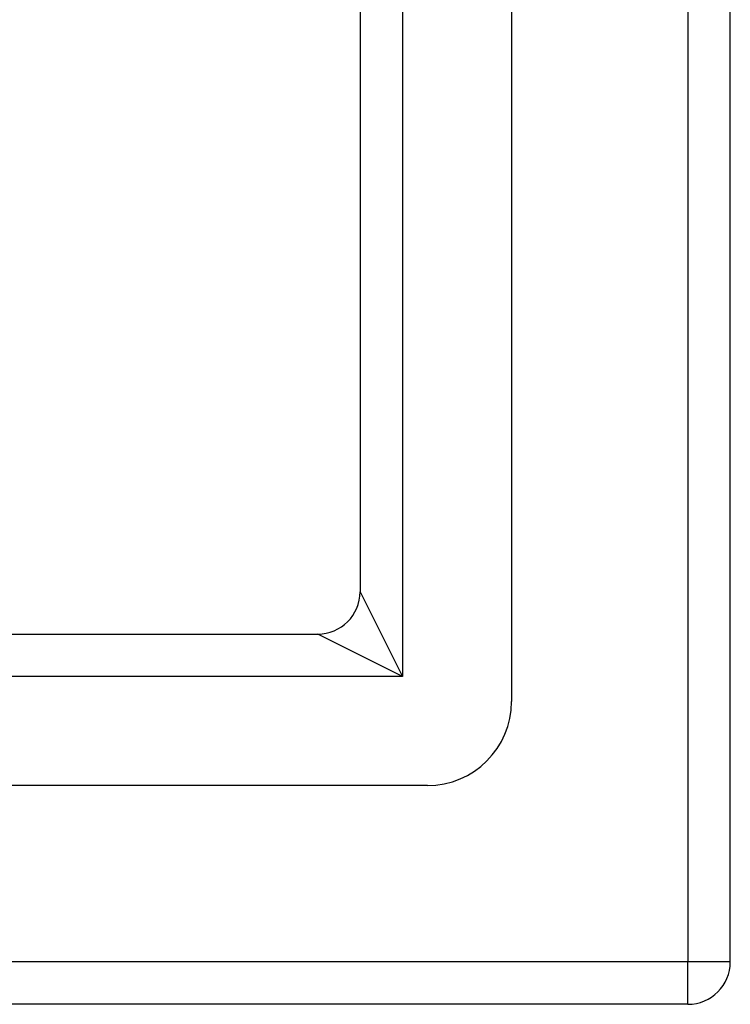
# Model space of a CAD drawing. Header units: inches. Extents: x 12 to 202, y 14 to 131.
# Tile 21 of 56: x 116.16 to 117.82, y 55.22 to 57.52. Entities that reach past the tile are written whole.
import ezdxf

# ---------------------------------------------------------------- set-up
doc = ezdxf.new("R2010")
doc.units = ezdxf.units.IN
doc.header["$MEASUREMENT"] = 0
doc.layers.add('Visible Edges(ANSI)', color=7, linetype='Continuous', lineweight=25)
doc.layers.add('Visible Tangent Edges(ANSI)', color=7, linetype='Continuous', lineweight=25)

msp = doc.modelspace()

# ---------------------------------------------------------------- linework, layer by layer
at = {"layer": 'Visible Edges(ANSI)'}
for p, q in [((117.8243, 55.3166), (117.8243, 85.1604)), ((117.3125, 84.5089), (117.3125, 55.9262)), ((116.9581, 84.2524), (116.9581, 56.1827)), ((88.7894, 56.0837), (116.8591, 56.0837)), ((117.1156, 55.7294), (88.5329, 55.7294)), ((117.7253, 55.2176), (87.9233, 55.2176))]:
    msp.add_line(p, q, dxfattribs=at)
for centre, radius in [((116.8591, 56.1827), 0.099), ((117.1156, 55.9262), 0.1969), ((117.7253, 55.3166), 0.099)]:
    msp.add_arc(centre, radius, 270, 0, dxfattribs=at)
at = {"layer": 'Visible Tangent Edges(ANSI)'}
for p, q in [((117.7253, 85.1604), (117.7253, 55.3166)), ((117.0571, 84.4504), (117.0571, 55.9847)), ((116.9581, 56.1827), (117.0571, 55.9847)), ((117.0571, 55.9847), (116.8591, 56.0837)), ((117.0571, 55.9847), (88.5914, 55.9847)), ((117.7253, 55.3166), (87.9233, 55.3166)), ((117.8243, 55.3166), (117.7253, 55.3166)), ((117.7253, 55.2176), (117.7253, 55.3166))]:
    msp.add_line(p, q, dxfattribs=at)

doc.saveas('drawing.dxf')
